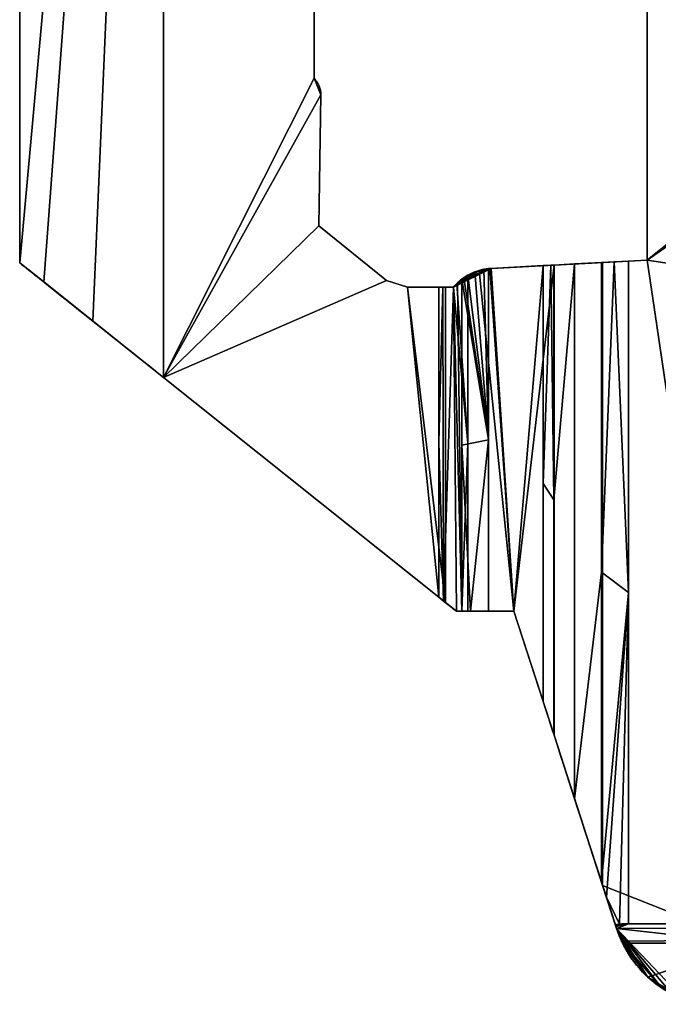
# Model space of a CAD drawing. Extents: x -256 to 256, y -221 to 221.
# Tile 1 of 47: x -256 to -198, y -211 to -122. Entities that reach past the tile are written whole.
import ezdxf

# ---------------------------------------------------------------- set-up
doc = ezdxf.new("R2010")
doc.units = 0
doc.header["$MEASUREMENT"] = 0
doc.layers.add('1', color=7, linetype='Continuous')

# ---------------------------------------------------------------- blocks, each defined once
blk = doc.blocks.new('UG_SURFACE_001')
at = {"layer": '1', "color": 253, "linetype": 'Continuous'}
blk.add_3dface([(-203.388631, -143.726438, -119.870082), (-203.388631, -200.328708, -119.870082), (-207.80772, -186.673924, -96.671745), (-207.80772, -143.961117, -96.671745)], dxfattribs=at)
blk = doc.blocks.new('UG_SURFACE_010')
at = {"layer": '1', "color": 253, "linetype": 'Continuous'}
for points in [[(-211.448997, -175.422549, -4.38015), (-208.795041, -144.013554, -4.274782), (-213.519156, -144.26443, -4.462339)], [(-211.448997, -175.422549, -4.38015), (-208.795041, -183.62315, -4.274782), (-208.795041, -144.013554, -4.274782)], [(-213.63686, -144.272134, -4.467013), (-213.754341, -144.282714, -4.471677), (-213.754341, -175.422549, -4.471677), (-211.448997, -175.422549, -4.38015)], [(-211.448997, -175.422549, -4.38015), (-213.519156, -144.26443, -4.462339), (-213.63686, -144.272134, -4.467013)]]:
    blk.add_3dface(points, dxfattribs=at)
blk = doc.blocks.new('UG_SURFACE_018')
at = {"layer": '1', "color": 253, "linetype": 'Continuous'}
for points in [[(-201.848418, -203.84337, 20.898178), (-202.235892, -203.890607, 20.729441), (-202.181205, -204.059556, 20.122116)], [(-202.181205, -204.059556, 20.122116), (-201.027796, -203.805283, 21.033864), (-201.848418, -203.84337, 20.898178)], [(-201.027796, -203.805283, 21.033864), (-202.181205, -204.059556, 20.122116), (-202.127025, -204.227, 19.514369)], [(-202.127025, -204.227, 19.514369), (0, -203.805283, 21.033864), (-201.027796, -203.805283, 21.033864)], [(0, -203.805283, 21.033864), (-202.127025, -204.227, 19.514369), (-201.677844, -205.375418, 15.173172)], [(0, -203.805283, 21.033864), (-201.677844, -205.375418, 15.173172), (-198.080197, -209.601611, -4.751504)]]:
    blk.add_3dface(points, dxfattribs=at)
blk = doc.blocks.new('UG_SURFACE_027')
at = {"layer": '1', "color": 253, "linetype": 'Continuous'}
for points in [[(-208.795041, -183.62315, -4.274782), (-211.448997, -175.422549, -4.38015), (-211.448997, -175.422549, -96.671745), (-207.80772, -186.673924, -96.671745)], [(-207.80772, -186.673924, -96.671745), (-207.986355, -186.121911, -3.837079), (-208.795041, -183.62315, -4.274782)], [(-207.833201, -186.595172, -3.412043), (-207.986355, -186.121911, -3.837079), (-207.80772, -186.673924, -96.671745)], [(-205.934882, -192.460895, 7.890966), (-207.833201, -186.595172, -3.412043), (-207.80772, -186.673924, -96.671745)], [(-207.80772, -186.673924, -96.671745), (-203.388631, -200.328708, -119.870082), (-202.127025, -204.227, -119.870082), (-202.127025, -204.227, 19.514369)], [(-203.503847, -199.972674, 19.091487), (-205.934882, -192.460895, 7.890966), (-207.80772, -186.673924, -96.671745), (-202.127025, -204.227, 19.514369)], [(-202.181205, -204.059556, 20.122116), (-202.235892, -203.890607, 20.729441), (-203.043714, -201.394439, 20.045046), (-203.503847, -199.972674, 19.091487)], [(-202.127025, -204.227, 19.514369), (-202.181205, -204.059556, 20.122116), (-203.503847, -199.972674, 19.091487)]]:
    blk.add_3dface(points, dxfattribs=at)
blk = doc.blocks.new('UG_SURFACE_041')
at = {"layer": '1', "color": 253, "linetype": 'Continuous'}
for points in [[(-207.833201, -165.278822, -3.412043), (-207.833201, -186.595172, -3.412043), (-205.934882, -192.460895, 7.890966), (-205.934882, -143.861666, 7.890966)], [(-205.934882, -143.861666, 7.890966), (-207.833201, -143.962473, -3.412043), (-207.833201, -165.278822, -3.412043)], [(-205.934882, -192.460895, 7.890966), (-203.503847, -171.852618, 19.091487), (-203.503847, -143.732563, 19.091487), (-205.934882, -143.861666, 7.890966)], [(-205.934882, -192.460895, 7.890966), (-203.503847, -199.972674, 19.091487), (-203.503847, -171.852618, 19.091487)]]:
    blk.add_3dface(points, dxfattribs=at)
blk = doc.blocks.new('UG_SURFACE_045')
at = {"layer": '1', "color": 253, "linetype": 'Continuous'}
for points in [[(-215.630561, -144.88031, -5.359093), (-216.004968, -145.115331, -5.978039), (-213.754341, -159.852624, -4.471677)], [(-215.012982, -144.58698, -4.826453), (-215.630561, -144.88031, -5.359093), (-213.754341, -159.852624, -4.471677)], [(-214.177102, -144.345134, -4.510477), (-215.012982, -144.58698, -4.826453), (-213.754341, -159.852624, -4.471677)], [(-213.754341, -159.852624, -4.471677), (-213.754341, -144.282714, -4.471677), (-214.177102, -144.345134, -4.510477)], [(-213.754341, -159.852624, -4.471677), (-216.004968, -145.115331, -5.978039), (-216.185376, -145.246804, -6.709881)], [(-216.185376, -145.246804, -6.709881), (-216.185376, -160.334677, -6.709881), (-213.754341, -159.852624, -4.471677)], [(-215.403453, -175.422549, -5.119835), (-213.754341, -159.852624, -4.471677), (-216.185376, -160.334677, -6.709881)], [(-215.403453, -175.422549, -5.119835), (-213.754341, -175.422549, -4.471677), (-213.754341, -159.852624, -4.471677)], [(-216.185376, -160.334677, -6.709881), (-216.185376, -175.422549, -6.709881), (-215.403453, -175.422549, -5.119835)]]:
    blk.add_3dface(points, dxfattribs=at)
blk = doc.blocks.new('UG_SURFACE_084')
at = {"layer": '1', "color": 253, "linetype": 'Continuous'}
blk.add_3dface([(-229.187816, -140.405908, -24.65185), (-229.187816, -140.405908, -53.287953), (-228.998214, -128.500298, -53.291298), (-228.998214, -128.500298, -24.647396)], dxfattribs=at)
blk = doc.blocks.new('UG_SURFACE_098')
at = {"layer": '1', "color": 253, "linetype": 'Continuous'}
for points in [[(-229.577497, -127.036095, -53.281073), (-229.613557, -126.999781, -53.280436), (-229.613557, -126.999781, -38.971141)], [(-229.613557, -126.999781, -24.661848), (-228.998035, -128.448993, -24.647392), (-228.998214, -128.500298, -38.969349)], [(-228.998214, -128.500298, -38.969349), (-229.613557, -126.999781, -38.971141), (-229.613557, -126.999781, -24.661848)], [(-229.577497, -127.036095, -53.281073), (-229.613557, -126.999781, -38.971141), (-228.998214, -128.500298, -38.969349)], [(-228.998214, -128.500298, -38.969349), (-228.998214, -128.500298, -53.291298), (-229.577497, -127.036095, -53.281073)], [(-228.998035, -128.448993, -24.647392), (-228.998214, -128.500298, -24.647396), (-228.998214, -128.500298, -38.969349)]]:
    blk.add_3dface(points, dxfattribs=at)
blk = doc.blocks.new('UG_SURFACE_132')
at = {"layer": '1', "color": 253, "linetype": 'Continuous'}
for points in [[(-199.358091, 143.526331, 21.033864), (-199.358091, -143.512398, 21.033864), (-20, 0, 21.033864), (-14.142135, 14.142135, 21.033864)], [(-14.142135, -14.142135, 21.033864), (-20, 0, 21.033864), (-199.358091, -143.512398, 21.033864)], [(-199.358091, -143.512398, 21.033864), (201.027796, -203.805283, 21.033864), (0, -20, 21.033864), (-14.142135, -14.142135, 21.033864)], [(-199.358091, -143.512398, 21.033864), (-201.027796, -143.60106, 21.033864), (-201.027796, -203.805283, 21.033864), (201.027796, -203.805283, 21.033864)]]:
    blk.add_3dface(points, dxfattribs=at)
blk = doc.blocks.new('UG_SURFACE_145')
at = {"layer": '1', "color": 253, "linetype": 'Continuous'}
for points in [[(-199.288294, -208.648995, -107.715756), (-201.589957, -205.560833, -119.870082), (-190.178782, -205.560833, -119.870082)], [(-190.178782, -205.560833, -119.870082), (-191.506907, -211.124673, -97.972028), (-196.013823, -210.676834, -99.734604), (-199.288294, -208.648995, -107.715756)]]:
    blk.add_3dface(points, dxfattribs=at)
blk = doc.blocks.new('UG_SURFACE_148')
at = {"layer": '1', "color": 253, "linetype": 'Continuous'}
for points in [[(-216.956273, -145.985782, -83.710738), (-216.956273, -145.985782, -49.823884), (-213.519156, -144.26443, -50.567042)], [(-216.956273, -145.985782, -15.937028), (-216.591403, -145.59482, -11.56978), (-213.519156, -144.26443, -4.462339)], [(-213.519156, -144.26443, -4.462339), (-213.519156, -144.26443, -50.567042), (-216.956273, -145.985782, -49.823884), (-216.956273, -145.985782, -15.937028)], [(-213.519156, -144.26443, -50.567042), (-216.654718, -145.656645, -87.137252), (-216.956273, -145.985782, -83.710738)], [(-216.654718, -145.656645, -87.137252), (-213.519156, -144.26443, -50.567042), (-214.62144, -144.453213, -96.671745)], [(-214.62144, -144.453213, -96.671745), (-215.650305, -144.89153, -96.671745), (-216.654718, -145.656645, -87.137252)], [(-213.63686, -144.272134, -4.467013), (-213.519156, -144.26443, -4.462339), (-216.591403, -145.59482, -11.56978)], [(-213.754341, -144.282714, -4.471677), (-213.63686, -144.272134, -4.467013), (-216.591403, -145.59482, -11.56978)], [(-215.03666, -144.596294, -5.590779), (-213.754341, -144.282714, -4.471677), (-216.591403, -145.59482, -11.56978)], [(-216.591403, -145.59482, -11.56978), (-216.185376, -145.246804, -6.709881), (-215.03666, -144.596294, -5.590779)], [(-215.03666, -144.596294, -5.590779), (-216.185376, -145.246804, -6.709881), (-216.004968, -145.115331, -5.978039)], [(-216.004968, -145.115331, -5.978039), (-215.630561, -144.88031, -5.359093), (-215.03666, -144.596294, -5.590779)], [(-215.03666, -144.596294, -5.590779), (-215.630561, -144.88031, -5.359093), (-215.012982, -144.58698, -4.826453)], [(-214.177102, -144.345134, -4.510477), (-213.754341, -144.282714, -4.471677), (-215.03666, -144.596294, -5.590779)], [(-215.012982, -144.58698, -4.826453), (-214.177102, -144.345134, -4.510477), (-215.03666, -144.596294, -5.590779)], [(-213.519156, -144.26443, -50.567042), (-213.519156, -144.26443, -96.671745), (-214.62144, -144.453213, -96.671745)]]:
    blk.add_3dface(points, dxfattribs=at)
blk = doc.blocks.new('UG_SURFACE_171')
at = {"layer": '1', "color": 253, "linetype": 'Continuous'}
for points in [[(-256.364554, -143.758804, -43.192465), (-256.364554, 0, -43.192465), (-243.307501, 0, -53.038634)], [(-243.307501, 0, -53.038634), (-249.723867, -149.0549, -51.310558), (-256.364554, -143.758804, -43.192465)], [(-243.307501, 0, -53.038634), (-243.307501, -154.172093, -53.038634), (-249.723867, -149.0549, -51.310558)]]:
    blk.add_3dface(points, dxfattribs=at)
blk = doc.blocks.new('UG_SURFACE_175')
at = {"layer": '1', "color": 253, "linetype": 'Continuous'}
for points in [[(-229.613557, 127.002195, -53.280436), (-229.613557, -126.999781, -53.280436), (-243.307501, -154.172093, -53.038634), (-243.307501, 154.172093, -53.038634)], [(-243.307501, -154.172093, -53.038634), (-229.613557, -126.999781, -53.280436), (-229.577497, -127.036095, -53.281073), (-228.998214, -128.500298, -53.291298)], [(-228.998214, -128.500298, -53.291298), (-229.187816, -140.405908, -53.287953), (-243.307501, -154.172093, -53.038634)], [(-243.307501, -154.172093, -53.038634), (-229.187816, -140.405908, -53.287953), (-223.021209, -145.353541, -53.39684)], [(-218.267277, -174.142241, -53.480782), (-243.307501, -154.172093, -53.038634), (-223.021209, -145.353541, -53.39684), (-221.121073, -145.985782, -53.43039)], [(-221.121073, -145.985782, -53.43039), (-218.267277, -145.985782, -53.480782), (-218.267277, -174.142241, -53.480782)]]:
    blk.add_3dface(points, dxfattribs=at)
blk = doc.blocks.new('UG_SURFACE_179')
at = {"layer": '1', "color": 253, "linetype": 'Continuous'}
blk.add_3dface([(-199.358091, 143.526331, 21.033864), (-199.358091, 143.526331, -119.870082), (-199.358091, -143.512398, -119.870082), (-199.358091, -143.512398, 21.033864)], dxfattribs=at)
blk = doc.blocks.new('UG_SURFACE_211')
at = {"layer": '1', "color": 253, "linetype": 'Continuous'}
for points in [[(-213.519156, -144.26443, -96.671745), (-207.80772, -143.961117, -96.671745), (-211.448997, -175.422549, -96.671745)], [(-207.80772, -143.961117, -96.671745), (-207.80772, -186.673924, -96.671745), (-211.448997, -175.422549, -96.671745)], [(-211.448997, -175.422549, -96.671745), (-215.650305, -175.422549, -96.671745), (-215.650305, -144.89153, -96.671745), (-214.62144, -144.453213, -96.671745)], [(-214.62144, -144.453213, -96.671745), (-213.519156, -144.26443, -96.671745), (-211.448997, -175.422549, -96.671745)]]:
    blk.add_3dface(points, dxfattribs=at)
blk = doc.blocks.new('UG_SURFACE_224')
at = {"layer": '1', "color": 253, "linetype": 'Continuous'}
for points in [[(-203.503847, -171.852618, 19.091487), (-201.027796, -173.703179, 21.033864), (-202.350065, -143.671289, 20.664144)], [(-202.350065, -143.671289, 20.664144), (-203.503847, -143.732563, 19.091487), (-203.503847, -171.852618, 19.091487)], [(-201.027796, -173.703179, 21.033864), (-201.027796, -143.60106, 21.033864), (-202.350065, -143.671289, 20.664144)], [(-201.027796, -173.703179, 21.033864), (-203.503847, -171.852618, 19.091487), (-203.503847, -199.972674, 19.091487)], [(-203.503847, -199.972674, 19.091487), (-203.043714, -201.394439, 20.045046), (-201.027796, -173.703179, 21.033864)], [(-201.848418, -203.84337, 20.898178), (-201.027796, -173.703179, 21.033864), (-203.043714, -201.394439, 20.045046)], [(-201.848418, -203.84337, 20.898178), (-201.027796, -203.805283, 21.033864), (-201.027796, -173.703179, 21.033864)], [(-203.043714, -201.394439, 20.045046), (-202.235892, -203.890607, 20.729441), (-201.848418, -203.84337, 20.898178)]]:
    blk.add_3dface(points, dxfattribs=at)
blk = doc.blocks.new('UG_SURFACE_243')
at = {"layer": '1', "color": 253, "linetype": 'Continuous'}
for points in [[(-199.358091, -143.512398, -119.870082), (-199.358091, 143.526331, -119.870082), (-190.178782, 205.560833, -119.870082), (-190.178782, -205.560833, -119.870082)], [(-203.388631, -200.328708, -119.870082), (-203.388631, -143.726438, -119.870082), (-199.358091, -143.512398, -119.870082), (-190.178782, -205.560833, -119.870082)], [(-190.178782, -205.560833, -119.870082), (-202.127025, -204.227, -119.870082), (-203.388631, -200.328708, -119.870082)], [(-190.178782, -205.560833, -119.870082), (-201.589957, -205.560833, -119.870082), (-201.881766, -204.90329, -119.870082), (-202.127025, -204.227, -119.870082)]]:
    blk.add_3dface(points, dxfattribs=at)
blk = doc.blocks.new('UG_SURFACE_248')
at = {"layer": '1', "color": 253, "linetype": 'Continuous'}
for points in [[(-208.795041, -163.818344, -4.274782), (-207.833201, -165.278822, -3.412043), (-208.109304, -143.977135, -3.9886)], [(-208.109304, -143.977135, -3.9886), (-208.795041, -144.013554, -4.274782), (-208.795041, -163.818344, -4.274782)], [(-207.833201, -165.278822, -3.412043), (-207.833201, -143.962473, -3.412043), (-208.109304, -143.977135, -3.9886)], [(-207.833201, -186.595172, -3.412043), (-207.833201, -165.278822, -3.412043), (-208.795041, -163.818344, -4.274782), (-208.795041, -183.62315, -4.274782)], [(-208.795041, -183.62315, -4.274782), (-207.986355, -186.121911, -3.837079), (-207.833201, -186.595172, -3.412043)]]:
    blk.add_3dface(points, dxfattribs=at)
blk = doc.blocks.new('UG_SURFACE_258')
at = {"layer": '1', "color": 253, "linetype": 'Continuous'}
for points in [[(-256.364554, -143.758804, -34.829609), (-254.176229, -145.504043, -30.566093), (-243.299857, 0, -24.983255)], [(-243.299857, 0, -24.983255), (-256.364554, 0, -34.829609), (-256.364554, -143.758804, -34.829609)], [(-254.176229, -145.504043, -30.566093), (-243.299857, -154.178202, -24.983255), (-243.299857, 0, -24.983255)]]:
    blk.add_3dface(points, dxfattribs=at)
blk = doc.blocks.new('UG_SURFACE_265')
at = {"layer": '1', "color": 253, "linetype": 'Continuous'}
for points in [[(-201.677844, -205.375418, 15.173172), (-202.127025, -204.227, 19.514369), (-202.127025, -204.227, -50.177857)], [(-202.127025, -204.227, -50.177857), (-199.288294, -208.648995, -107.715756), (-196.013823, -210.676834, -99.734604)], [(-199.288294, -208.648995, -107.715756), (-202.127025, -204.227, -50.177857), (-201.881766, -204.90329, -119.870082)], [(-202.127025, -204.227, -50.177857), (-202.127025, -204.227, -119.870082), (-201.881766, -204.90329, -119.870082)], [(-202.127025, -204.227, -50.177857), (-196.013823, -210.676834, -99.734604), (-197.077483, -210.197777, -4.751504)], [(-197.077483, -210.197777, -4.751504), (-198.080197, -209.601611, -4.751504), (-202.127025, -204.227, -50.177857)], [(-202.127025, -204.227, -50.177857), (-198.080197, -209.601611, -4.751504), (-201.677844, -205.375418, 15.173172)], [(-201.881766, -204.90329, -119.870082), (-201.589957, -205.560833, -119.870082), (-199.288294, -208.648995, -107.715756)], [(-196.013823, -210.676834, -52.243054), (-196.013823, -210.676834, -4.751504), (-197.077483, -210.197777, -4.751504)], [(-197.077483, -210.197777, -4.751504), (-196.013823, -210.676834, -99.734604), (-196.013823, -210.676834, -52.243054)]]:
    blk.add_3dface(points, dxfattribs=at)
blk = doc.blocks.new('UG_SURFACE_277')
at = {"layer": '1', "color": 253, "linetype": 'Continuous'}
for points in [[(-229.613557, -126.999781, -24.661848), (-229.613557, 127.002195, -24.661848), (-243.299857, 154.178202, -24.983257), (-243.299857, -154.178202, -24.983257)], [(-228.998214, -128.500298, -24.647396), (-228.998035, -128.448993, -24.647392), (-229.613557, -126.999781, -24.661848), (-243.299857, -154.178202, -24.983257)], [(-243.299857, -154.178202, -24.983257), (-229.187816, -140.405908, -24.65185), (-228.998214, -128.500298, -24.647396)], [(-223.021209, -145.353541, -24.507033), (-229.187816, -140.405908, -24.65185), (-243.299857, -154.178202, -24.983257)], [(-221.121073, -145.985782, -24.462409), (-223.021209, -145.353541, -24.507033), (-243.299857, -154.178202, -24.983257), (-217.661753, -174.625158, -24.381172)], [(-217.661753, -174.625158, -24.381172), (-217.661753, -145.985782, -24.381172), (-221.121073, -145.985782, -24.462409)]]:
    blk.add_3dface(points, dxfattribs=at)
blk = doc.blocks.new('UG_SURFACE_311')
at = {"layer": '1', "color": 253, "linetype": 'Continuous'}
blk.add_3dface([(-229.613557, -126.999781, -24.661848), (-229.613557, -126.999781, -53.280436), (-229.613557, 127.002195, -53.280436), (-229.613557, 127.002195, -24.661848)], dxfattribs=at)
blk = doc.blocks.new('UG_SURFACE_329')
at = {"layer": '1', "color": 253, "linetype": 'Continuous'}
blk.add_3dface([(-223.021209, -145.353541, -24.507033), (-223.021209, -145.353541, -53.39684), (-229.187816, -140.405908, -53.287953), (-229.187816, -140.405908, -24.65185)], dxfattribs=at)
blk = doc.blocks.new('UG_SURFACE_342')
at = {"layer": '1', "color": 253, "linetype": 'Continuous'}
blk.add_3dface([(-221.121073, -145.985782, -24.462409), (-221.121073, -145.985782, -53.43039), (-223.021209, -145.353541, -53.39684), (-223.021209, -145.353541, -24.507033)], dxfattribs=at)
blk = doc.blocks.new('UG_SURFACE_362')
at = {"layer": '1', "color": 253, "linetype": 'Continuous'}
for points in [[(-218.267277, -145.985782, -53.480782), (-221.121073, -145.985782, -53.43039), (-221.121073, -145.985782, -24.462409), (-217.661753, -145.985782, -24.381172)], [(-217.661753, -145.985782, -24.381172), (-216.956273, -145.985782, -15.937028), (-218.267277, -145.985782, -53.480782)], [(-216.956273, -145.985782, -15.937028), (-216.956273, -145.985782, -83.710738), (-217.913404, -145.985782, -68.608843), (-218.267277, -145.985782, -53.480782)]]:
    blk.add_3dface(points, dxfattribs=at)
blk = doc.blocks.new('UG_SURFACE_402')
at = {"layer": '1', "color": 253, "linetype": 'Continuous'}
for points in [[(-207.80772, -143.961117, -96.671745), (-213.519156, -144.26443, -96.671745), (-213.519156, -144.26443, -4.462339), (-208.795041, -144.013554, -4.274782)], [(-208.795041, -144.013554, -4.274782), (-208.109304, -143.977135, -3.9886), (-207.80772, -143.961117, -96.671745)], [(-207.80772, -143.961117, -96.671745), (-208.109304, -143.977135, -3.9886), (-207.833201, -143.962473, -3.412043)], [(-207.833201, -143.962473, -3.412043), (-201.027796, -143.60106, 21.033864), (-199.358091, -143.512398, 21.033864)], [(-207.833201, -143.962473, -3.412043), (-199.358091, -143.512398, 21.033864), (-207.80772, -143.961117, -96.671745)], [(-207.833201, -143.962473, -3.412043), (-202.350065, -143.671289, 20.664144), (-201.027796, -143.60106, 21.033864)], [(-207.833201, -143.962473, -3.412043), (-203.503847, -143.732563, 19.091487), (-202.350065, -143.671289, 20.664144)], [(-207.833201, -143.962473, -3.412043), (-205.934882, -143.861666, 7.890966), (-203.503847, -143.732563, 19.091487)], [(-199.358091, -143.512398, 21.033864), (-199.358091, -143.512398, -119.870082), (-203.388631, -143.726438, -119.870082), (-207.80772, -143.961117, -96.671745)]]:
    blk.add_3dface(points, dxfattribs=at)
blk = doc.blocks.new('UG_SURFACE_408')
at = {"layer": '1', "color": 253, "linetype": 'Continuous'}
blk.add_3dface([(-256.364554, -143.758804, -43.192465), (-256.364554, -143.758804, -34.829609), (-256.364554, 143.758804, -34.829609), (-256.364554, 143.758804, -43.192465)], dxfattribs=at)
blk = doc.blocks.new('UG_SURFACE_417')
at = {"layer": '1', "color": 253, "linetype": 'Continuous'}
for points in [[(-216.66193, -175.422549, -87.059222), (-216.186747, -175.422549, -91.868706), (-211.448997, -175.422549, -96.671745)], [(-213.754341, -175.422549, -4.471677), (-215.403453, -175.422549, -5.119835), (-216.185376, -175.422549, -6.709881), (-216.66193, -175.422549, -12.413952)], [(-216.66193, -175.422549, -12.413952), (-211.448997, -175.422549, -4.38015), (-213.754341, -175.422549, -4.471677)], [(-211.448997, -175.422549, -96.671745), (-211.448997, -175.422549, -4.38015), (-216.66193, -175.422549, -12.413952), (-216.66193, -175.422549, -87.059222)], [(-216.186747, -175.422549, -91.868706), (-215.650305, -175.422549, -96.671745), (-211.448997, -175.422549, -96.671745)]]:
    blk.add_3dface(points, dxfattribs=at)
blk = doc.blocks.new('UG_SURFACE_433')
at = {"layer": '1', "color": 253, "linetype": 'Continuous'}
for points in [[(-216.654718, -145.656645, -87.137252), (-215.650305, -144.89153, -96.671745), (-215.650305, -160.15704, -96.671745)], [(-215.650305, -160.15704, -96.671745), (-216.956273, -145.985782, -83.710738), (-216.654718, -145.656645, -87.137252)], [(-218.267277, -160.064012, -53.480782), (-218.267277, -145.985782, -53.480782), (-217.913404, -145.985782, -68.608843)], [(-217.913404, -145.985782, -68.608843), (-217.836857, -174.485505, -70.287801), (-218.267277, -160.064012, -53.480782)], [(-217.836857, -174.485505, -70.287801), (-217.913404, -145.985782, -68.608843), (-216.956273, -145.985782, -83.710738)], [(-216.956273, -145.985782, -83.710738), (-216.66193, -175.422549, -87.059222), (-217.836857, -174.485505, -70.287801)], [(-216.186747, -175.422549, -91.868706), (-216.66193, -175.422549, -87.059222), (-216.956273, -145.985782, -83.710738)], [(-216.186747, -175.422549, -91.868706), (-216.956273, -145.985782, -83.710738), (-215.650305, -160.15704, -96.671745)], [(-217.836857, -174.485505, -70.287801), (-218.267277, -174.142241, -53.480782), (-218.267277, -160.064012, -53.480782)], [(-215.650305, -160.15704, -96.671745), (-215.650305, -175.422549, -96.671745), (-216.186747, -175.422549, -91.868706)]]:
    blk.add_3dface(points, dxfattribs=at)
blk = doc.blocks.new('UG_SURFACE_447')
at = {"layer": '1', "color": 253, "linetype": 'Continuous'}
for points in [[(-256.364554, -143.758804, -34.829609), (-256.364554, -143.758804, -43.192465), (-249.723867, -149.0549, -51.310558)], [(-249.723867, -149.0549, -51.310558), (-243.299857, -154.178202, -24.983257), (-254.176229, -145.504043, -30.566093), (-256.364554, -143.758804, -34.829609)], [(-249.723867, -149.0549, -51.310558), (-243.307501, -154.172093, -53.038634), (-243.299857, -154.178202, -24.983257)], [(-243.307501, -154.172093, -53.038634), (-218.267277, -174.142241, -53.480782), (-217.661753, -174.625158, -24.381172), (-243.299857, -154.178202, -24.983257)], [(-218.267277, -174.142241, -53.480782), (-217.836857, -174.485505, -70.287801), (-216.66193, -175.422549, -87.059222), (-216.66193, -175.422549, -12.413952)], [(-218.267277, -174.142241, -53.480782), (-216.66193, -175.422549, -12.413952), (-217.661753, -174.625158, -24.381172)]]:
    blk.add_3dface(points, dxfattribs=at)
blk = doc.blocks.new('UG_SURFACE_454')
at = {"layer": '1', "color": 253, "linetype": 'Continuous'}
for points in [[(-216.591403, -145.59482, -11.56978), (-216.956273, -145.985782, -15.937028), (-216.66193, -175.422549, -12.413952), (-216.185376, -175.422549, -6.709881)], [(-216.185376, -175.422549, -6.709881), (-216.185376, -145.246804, -6.709881), (-216.591403, -145.59482, -11.56978)], [(-216.956273, -145.985782, -15.937028), (-217.661753, -145.985782, -24.381172), (-217.661753, -174.625158, -24.381172), (-216.66193, -175.422549, -12.413952)]]:
    blk.add_3dface(points, dxfattribs=at)

msp = doc.modelspace()

# ---------------------------------------------------------------- linework, layer by layer
at = {"layer": '1', "color": 43, "linetype": 'Continuous'}
for p, q in [((-243.308, -154.172, -53.039), (-243.308, 154.172, -53.039)), ((-243.3, -154.178, -24.983), (-243.3, 154.178, -24.983)), ((-256.365, -143.759, -34.83), (-256.365, 143.759, -34.83)), ((-256.365, 143.759, -43.192), (-256.365, -143.759, -43.192)), ((-199.358, 143.526, -119.87), (-199.358, -143.512, -119.87)), ((-199.358, -143.512, 21.034), (-199.358, 143.526, 21.034)), ((-229.614, 127.002, -24.662), (-229.614, -127, -24.662)), ((-229.614, -127, -53.28), (-229.614, 127.002, -53.28)), ((-229.614, -127, -24.662), (-229.614, -127, -53.28)), ((-229.188, -140.406, -53.288), (-228.998, -128.5, -53.291)), ((-228.998, -128.5, -24.647), (-229.188, -140.406, -24.652)), ((-228.998, -128.5, -24.647), (-228.998, -128.5, -53.291)), ((-223.021, -145.354, -53.397), (-229.188, -140.406, -53.288)), ((-229.188, -140.406, -24.652), (-229.188, -140.406, -53.288)), ((-229.188, -140.406, -24.652), (-223.021, -145.354, -24.507)), ((-256.365, -143.759, -34.83), (-256.365, -143.759, -43.192)), ((-207.808, -143.961, -96.672), (-213.519, -144.264, -96.672)), ((-213.519, -144.264, -4.462), (-208.795, -144.014, -4.275)), ((-208.795, -183.623, -4.275), (-208.795, -144.014, -4.275)), ((-207.833, -186.595, -3.412), (-207.833, -143.962, -3.412)), ((-203.389, -143.726, -119.87), (-207.808, -143.961, -96.672)), ((-207.808, -186.674, -96.672), (-207.808, -143.961, -96.672)), ((-203.504, -199.973, 19.091), (-203.504, -143.733, 19.091)), ((-199.358, -143.512, -119.87), (-203.389, -143.726, -119.87)), ((-203.389, -200.329, -119.87), (-203.389, -143.726, -119.87)), ((-201.028, -143.601, 21.034), (-199.358, -143.512, 21.034)), ((-201.028, -203.805, 21.034), (-201.028, -143.601, 21.034)), ((-199.358, -143.512, 21.034), (-199.358, -143.512, -119.87)), ((-215.65, -175.423, -96.672), (-215.65, -144.892, -96.672)), ((-213.754, -175.423, -4.472), (-213.754, -144.283, -4.472)), ((-213.519, -144.264, -4.462), (-213.519, -144.264, -96.672)), ((-223.021, -145.354, -24.507), (-223.021, -145.354, -53.397)), ((-223.021, -145.354, -24.507), (-221.121, -145.986, -24.462)), ((-221.121, -145.986, -53.43), (-223.021, -145.354, -53.397)), ((-216.185, -175.423, -6.71), (-216.185, -145.247, -6.71)), ((-221.121, -145.986, -24.462), (-217.662, -145.986, -24.381)), ((-218.267, -145.986, -53.481), (-221.121, -145.986, -53.43)), ((-221.121, -145.986, -24.462), (-221.121, -145.986, -53.43)), ((-218.267, -174.142, -53.481), (-218.267, -145.986, -53.481)), ((-217.662, -145.986, -24.381), (-216.956, -145.986, -15.937)), ((-217.662, -174.625, -24.381), (-217.662, -145.986, -24.381)), ((-216.956, -145.986, -15.937), (-216.956, -145.986, -83.711)), ((-243.308, -154.172, -53.039), (-218.267, -174.142, -53.481)), ((-217.662, -174.625, -24.381), (-243.3, -154.178, -24.983)), ((-216.662, -175.423, -12.414), (-217.662, -174.625, -24.381)), ((-216.185, -175.423, -6.71), (-216.662, -175.423, -12.414)), ((-216.662, -175.423, -12.414), (-216.662, -175.423, -87.059)), ((-215.65, -175.423, -96.672), (-211.449, -175.423, -96.672)), ((-211.449, -175.423, -4.38), (-213.754, -175.423, -4.472)), ((-211.449, -175.423, -4.38), (-211.449, -175.423, -96.672)), ((-208.795, -183.623, -4.275), (-211.449, -175.423, -4.38)), ((-211.449, -175.423, -96.672), (-207.808, -186.674, -96.672)), ((-207.808, -186.674, -96.672), (-203.389, -200.329, -119.87)), ((-203.389, -200.329, -119.87), (-202.127, -204.227, -119.87)), ((201.028, -203.805, 21.034), (-201.028, -203.805, 21.034)), ((-202.127, -204.227, 19.514), (-202.127, -204.227, -119.87)), ((-201.59, -205.561, -119.87), (-190.179, -205.561, -119.87))]:
    msp.add_line(p, q, dxfattribs=at)
for centre, radius, start, end in [((-213.264, -149.066, -96.672), 4.808, 93.03989, 119.75374), ((-192.319, -201.053, -119.87), 10.309, 197.93311, 205.93126)]:
    msp.add_arc(centre, radius, start, end, dxfattribs=at)
at = {"layer": '1', "color": 43, "linetype": 'Continuous', "extrusion": (0, 1, 0)}
msp.add_arc((-160.958, -52.178, -145.986), 379.227, 355.23035, 359.80317, dxfattribs=at)
at = {"layer": '1', "color": 43, "linetype": 'Continuous', "extrusion": (0, -1, 0)}
for centre, radius, start, end in [((160.958, -52.178, 175.423), 379.227, 185.27751, 186.73788), ((-213.742, -6.924, 175.423), 2.452, 90.27801, 174.99256)]:
    msp.add_arc(centre, radius, start, end, dxfattribs=at)
at = {"layer": '1', "color": 43, "linetype": 'Continuous', "extrusion": (0.017655, 0, 0.999844)}
msp.add_ellipse((-231.055, -128.468, -53.255), major_axis=(2.058, 0, -0.036), ratio=0.999844, start_param=6.26726, end_param=7.077454, dxfattribs=at)
at = {"layer": '1', "color": 43, "linetype": 'Continuous', "extrusion": (0.023478, 0, -0.999724)}
msp.add_ellipse((-231.055, -128.468, -24.696), major_axis=(-2.058, 0, -0.048), ratio=0.999724, start_param=2.347324, end_param=3.157517, dxfattribs=at)
at = {"layer": '1', "color": 43, "linetype": 'Continuous', "extrusion": (-0.623513, -0.781813, -2.8241e-12)}
for centre, major_axis, start_param, end_param in [((-242.97, -154.441, -39.011), (-14.032, 11.191), 4.735869, 5.980589), ((-242.97, -154.441, -39.011), (-14.032, 11.191), 0.302597, 1.546771), ((160.958, -476.583, -52.178), (-379.227, 302.442, 0), 0.003435, 0.09211)]:
    msp.add_ellipse(centre, major_axis=major_axis, ratio=0.781813, start_param=start_param, end_param=end_param, dxfattribs=at)
at = {"layer": '1', "color": 43, "linetype": 'Continuous', "extrusion": (0.053031, -0.998593, 0)}
msp.add_ellipse((-208.797, -144.014, -3.305), major_axis=(0.97, 0.052), ratio=0.998593, start_param=4.7147, end_param=6.172357, dxfattribs=at)
at = {"layer": '1', "color": 43, "linetype": 'Continuous', "extrusion": (-0.053031, 0.998593, 0)}
for centre, major_axis, start_param, end_param in [((31.853, -131.234, -37.856), (242.148, 12.86), 3.28432, 3.378992), ((-201.028, -143.601, 18.484), (2.549, 0.135), 3.381997, 4.712389)]:
    msp.add_ellipse(centre, major_axis=major_axis, ratio=0.998593, start_param=start_param, end_param=end_param, dxfattribs=at)
at = {"layer": '1', "color": 43, "linetype": 'Continuous', "extrusion": (0.039671, 0, -0.999213)}
msp.add_ellipse((-213.264, -149.066, -4.452), major_axis=(-4.808, 0, -0.191), ratio=0.999213, start_param=1.468672, end_param=1.51774, dxfattribs=at)
at = {"layer": '1', "color": 43, "linetype": 'Continuous', "extrusion": (0.996528, 0, -0.083257)}
msp.add_ellipse((-213.264, -149.066, 28.255), major_axis=(-4.808, 0, -57.55), ratio=0.083257, start_param=0.695254, end_param=0.917815, dxfattribs=at)
at = {"layer": '1', "color": 43, "linetype": 'Continuous', "extrusion": (0.951417, 0.307907, 4.3093e-12)}
msp.add_ellipse((-208.797, -183.616, -3.305), major_axis=(-0.97, 2.997), ratio=0.307907, start_param=3.252421, end_param=4.710077, dxfattribs=at)
at = {"layer": '1', "color": 43, "linetype": 'Continuous', "extrusion": (-0.951417, -0.307907, -4.3093e-12)}
for centre, major_axis, ratio, start_param, end_param in [((31.853, -927.213, -37.856), (-242.148, 748.226, 0), 0.307907, 6.045786, 6.140458), ((-201.028, -207.624, 18.484), (-2.549, 7.877), 0.307907, 5.206082, 6.042781), ((-280.349, 37.474, -46.748), (-81.108, 250.619, 0), 0.951417, 3.409168, 3.414198)]:
    msp.add_ellipse(centre, major_axis=major_axis, ratio=ratio, start_param=start_param, end_param=end_param, dxfattribs=at)
at = {"layer": '1', "color": 43, "linetype": 'Continuous', "extrusion": (0, 0.969205, 0.246255)}
msp.add_ellipse((-192.319, -201.053, -137.613), major_axis=(0, 10.309, -40.574), ratio=0.246255, start_param=2.023382, end_param=2.775021, dxfattribs=at)
at = {"layer": '1', "color": 43, "linetype": 'Continuous'}
for points, knots in [([(-215.65, -144.892, -96.672), (-216.026, -145.106, -93.495), (-216.36, -145.364, -90.316), (-216.655, -145.657, -87.137), (-216.76, -145.762, -85.995), (-216.861, -145.872, -84.853), (-216.956, -145.986, -83.711)], [0, 0, 0, 0, 0.735709, 0.735709, 0.735709, 1, 1, 1, 1]), ([(-216.185, -145.247, -6.71), (-216.163, -145.23, -6.456), (-216.1, -145.181, -6.205), (-216.005, -145.115, -5.978), (-215.91, -145.05, -5.752), (-215.783, -144.966, -5.543), (-215.631, -144.88, -5.359), (-215.457, -144.782, -5.15), (-215.247, -144.678, -4.968), (-215.013, -144.587, -4.826), (-214.763, -144.489, -4.675), (-214.475, -144.403, -4.564), (-214.177, -144.345, -4.51), (-214.039, -144.318, -4.486), (-213.897, -144.297, -4.472), (-213.754, -144.283, -4.472)], [0, 0, 0, 0, 0.204575, 0.204575, 0.204575, 0.407154, 0.407154, 0.407154, 0.638461, 0.638461, 0.638461, 0.886621, 0.886621, 0.886621, 1, 1, 1, 1]), ([(-201.028, -203.805, 21.034), (-201.305, -203.805, 21.034), (-201.587, -203.818, 20.987), (-201.848, -203.843, 20.898), (-201.982, -203.856, 20.853), (-202.112, -203.872, 20.796), (-202.236, -203.891, 20.729)], [0, 0, 0, 0, 0.662775, 0.662775, 0.662775, 1, 1, 1, 1]), ([(-198.08, -209.602, -4.752), (-199.096, -208.917, -0.723), (-199.9, -208.128, 3.322), (-201.24, -206.338, 11.415), (-201.768, -205.336, 15.47), (-202.127, -204.227, 19.514)], [0, 0, 0, 0, 0.5, 0.5, 1, 1, 1, 1])]:
    msp.add_open_spline(points, degree=3, knots=knots, dxfattribs=at)

# ---------------------------------------------------------------- block references
for name in ['UG_SURFACE_243', 'UG_SURFACE_132', 'UG_SURFACE_277', 'UG_SURFACE_175', 'UG_SURFACE_258', 'UG_SURFACE_171', 'UG_SURFACE_408', 'UG_SURFACE_179', 'UG_SURFACE_311', 'UG_SURFACE_098', 'UG_SURFACE_084', 'UG_SURFACE_329', 'UG_SURFACE_447', 'UG_SURFACE_211', 'UG_SURFACE_010', 'UG_SURFACE_402', 'UG_SURFACE_248', 'UG_SURFACE_041', 'UG_SURFACE_001', 'UG_SURFACE_224', 'UG_SURFACE_433', 'UG_SURFACE_148', 'UG_SURFACE_045', 'UG_SURFACE_342', 'UG_SURFACE_454', 'UG_SURFACE_362', 'UG_SURFACE_417', 'UG_SURFACE_027', 'UG_SURFACE_018', 'UG_SURFACE_265', 'UG_SURFACE_145']:
    msp.add_blockref(name, (0, 0))

doc.saveas('drawing.dxf')
